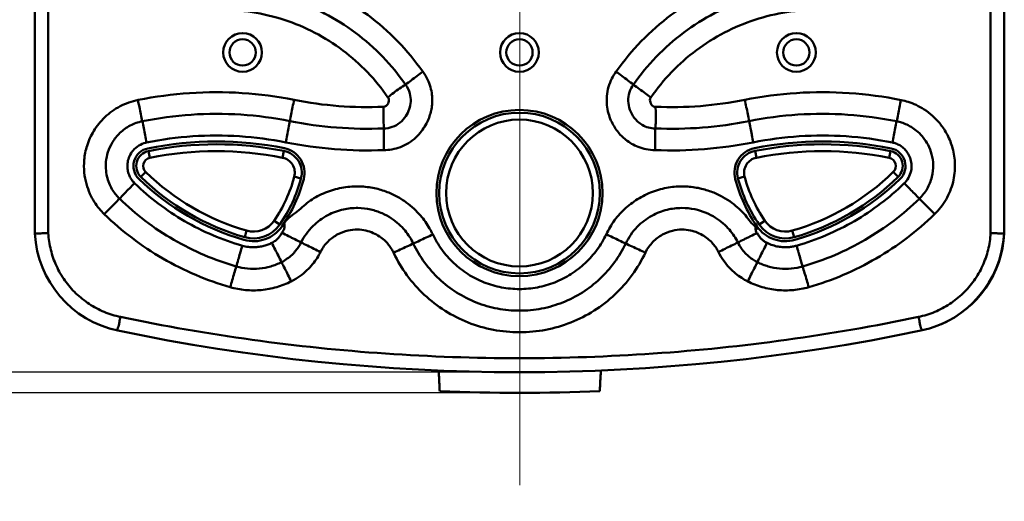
# Model space of a CAD drawing. Header units: millimetres. Extents: x 0 to 766, y 0 to 542.
# Tile 5 of 17: x 107 to 178, y 247 to 282. Entities that reach past the tile are written whole.
import ezdxf

# ---------------------------------------------------------------- set-up
doc = ezdxf.new("R2010")
doc.units = ezdxf.units.MM
doc.header["$LTSCALE"] = 5
doc.linetypes.add('CENTER2', pattern=[28.575, 19.05, -3.175, 3.175, -3.175])
for name, color, linetype, lineweight in [('AM_0', 7, 'Continuous', 50), ('AM_5_Dimension', 6, 'Continuous', 15), ('AM_7_Center', 1, 'CENTER2', 13)]:
    doc.layers.add(name, color=color, linetype=linetype, lineweight=lineweight)
doc.styles.add('AR', font='arialbd.ttf')
doc.styles.add('WHGTXT', font='simplex', dxfattribs={"bigfont": 'whgtxt'})
doc.dimstyles.new("B's_st.$0", dxfattribs={"dimtxt": 2.5, "dimasz": 2.5, "dimexe": 1, "dimexo": 0.5, "dimgap": 0.9, "dimtad": 1, "dimzin": 9, "dimdsep": 46, "dimtxsty": 'WHGTXT', "dimcen": 0, "dimclrd": 256, "dimclre": 256, "dimclrt": 256, "dimadec": 1, "dimazin": 2, "dimtp": 0.01, "dimtm": 0.01, "dimtfac": 1, "dimtmove": 0, "dimatfit": 3, "dimfxl": 1, "dimtolj": 1, "dimarcsym": 0})

# ---------------------------------------------------------------- blocks, each defined once
blk = doc.blocks.new('*D7')
at = {"layer": 'AM_5_Dimension', "linetype": 'ByBlock', "lineweight": -2, "transparency": 16777216}
for p, q in [((142.615, 376.315), (81.375, 376.315)), ((81.975, 370.315), (81.975, 260.701)), ((142.615, 254.701), (81.375, 254.701))]:
    blk.add_line(p, q, dxfattribs=at)
at = {"layer": 'AM_5_Dimension', "transparency": 16777216}
for points in [[(80.975, 370.315), (82.975, 370.315), (81.975, 376.315)], [(80.975, 260.701), (82.975, 260.701), (81.975, 254.701)]]:
    blk.add_solid(points, dxfattribs=at)
at = {"layer": 'DEFPOINTS', "color": 0, "transparency": 16777216}
for p in [(142.915, 376.315), (81.975, 254.701), (142.915, 254.701)]:
    blk.add_point(p, dxfattribs=at)
at = {"layer": 'AM_5_Dimension', "transparency": 16777216, "insert": (76.918, 315.508), "char_height": 6, "attachment_point": 5, "rotation": 90, "style": 'AR'}
blk.add_mtext("\\A1;121.6 [4.79'']", dxfattribs=at)
blk = doc.blocks.new('*D20')
at = {"layer": 'AM_5_Dimension', "linetype": 'ByBlock', "lineweight": -2, "transparency": 16777216}
for p, q in [((95.341, 262.194), (95.341, 268.194)), ((142.615, 256.194), (94.741, 256.194)), ((95.341, 256.194), (95.341, 254.701)), ((142.615, 254.701), (94.741, 254.701)), ((95.341, 248.701), (95.341, 201.698))]:
    blk.add_line(p, q, dxfattribs=at)
at = {"layer": 'AM_5_Dimension', "transparency": 16777216}
for points in [[(94.341, 262.194), (96.341, 262.194), (95.341, 256.194)], [(94.341, 248.701), (96.341, 248.701), (95.341, 254.701)]]:
    blk.add_solid(points, dxfattribs=at)
at = {"layer": 'DEFPOINTS', "color": 0, "transparency": 16777216}
for p in [(95.341, 256.194), (142.915, 256.194), (142.915, 254.701)]:
    blk.add_point(p, dxfattribs=at)
at = {"layer": 'AM_5_Dimension', "transparency": 16777216, "insert": (90.283, 222.199), "char_height": 6, "attachment_point": 5, "rotation": 90, "style": 'AR'}
blk.add_mtext("\\A1;1.5 [0.06'']", dxfattribs=at)

msp = doc.modelspace()

# ---------------------------------------------------------------- linework, layer by layer
at = {"layer": 'AM_0'}
for p, q in [((107.895, 361.194), (107.895, 266.194)), ((177.895, 266.194), (177.895, 361.194)), ((177.915, 266.201), (177.915, 361.201)), ((116.194, 271.664), (116.095, 272.154)), ((125.784, 271.674), (125.882, 272.165)), ((160.006, 271.674), (159.908, 272.165)), ((169.596, 271.664), (169.695, 272.154)), ((115.895, 270.646), (115.546, 270.287)), ((126.631, 270.314), (127.114, 270.186)), ((159.159, 270.314), (158.676, 270.186)), ((169.895, 270.646), (170.244, 270.287)), ((125.169, 267.128), (125.582, 266.845)), ((160.62, 267.128), (160.208, 266.845)), ((123.189, 266.416), (123.051, 265.935)), ((162.601, 266.416), (162.739, 265.935))]:
    msp.add_line(p, q, dxfattribs=at)
for centre, radius in [((122.895, 279.276), 1.4), ((122.895, 279.276), 0.95), ((142.895, 279.276), 1.4), ((142.895, 279.276), 0.95), ((162.895, 279.276), 1.4), ((162.895, 279.276), 0.95), ((142.895, 269.126), 6), ((142.895, 269.126), 5.8), ((142.895, 269.126), 5.3)]:
    msp.add_circle(centre, radius, dxfattribs=at)
for centre, radius, start, end in [((121.015, 247.847), 25, 78.68223, 101.44319), ((121.015, 247.847), 24.8, 78.68061, 101.44271), ((164.775, 247.847), 25, 78.55681, 101.31839), ((164.775, 247.847), 24.8, 78.55585, 101.31822), ((116.313, 271.076), 1.3, 101.44319, 225.78354), ((116.313, 271.076), 1.1, 101.4324, 225.78354), ((121.015, 247.847), 24.3, 78.68273, 101.44319), ((125.568, 270.596), 1.6, 345.14057, 78.68273), ((125.568, 270.596), 1.8, 345.1684, 78.67573), ((160.222, 270.596), 1.8, 101.33282, 194.85873), ((160.222, 270.596), 1.6, 101.31727, 194.85943), ((164.775, 247.847), 24.3, 78.55681, 101.31727), ((169.477, 271.076), 1.1, 314.21646, 78.55681), ((169.477, 271.076), 1.3, 314.21646, 78.55681), ((116.313, 271.076), 0.6, 101.44319, 225.78354), ((125.568, 270.596), 1.1, 345.15483, 78.68273), ((160.222, 270.596), 1.1, 101.31727, 194.84517), ((169.477, 271.076), 0.6, 314.21646, 78.55681), ((127.959, 283.045), 17.8, 225.78354, 253.99453), ((127.959, 283.045), 17.3, 225.78354, 253.99336), ((116.675, 272.953), 10.3, 325.56002, 345.15483), ((169.115, 272.953), 10.3, 194.84517, 214.43998), ((157.831, 283.045), 17.3, 286.00664, 314.21646), ((157.831, 283.045), 17.8, 286.00723, 314.21646), ((127.959, 283.045), 18, 225.78354, 253.99397), ((116.675, 272.953), 10.8, 325.56002, 345.15483), ((116.675, 272.953), 11, 325.55493, 345.15705), ((169.115, 272.953), 11, 194.84739, 214.43998), ((169.115, 272.953), 10.8, 194.84517, 214.43998), ((157.831, 283.045), 18, 286.00603, 314.21646), ((123.685, 268.146), 2.5, 253.99774, 325.53761), ((123.685, 268.146), 2.3, 253.99336, 325.55999), ((123.685, 268.146), 1.8, 253.99336, 325.56002), ((162.105, 268.146), 2.5, 214.43998, 286.00226), ((162.105, 268.146), 2.3, 214.43998, 286.01118), ((162.105, 268.146), 1.8, 214.43998, 286.00664), ((115.442, 266.591), 7.558, 183.01487, 258.18772), ((170.348, 266.591), 7.558, 281.81228, 356.98513), ((170.368, 266.598), 7.558, 293.38941, 356.98513), ((142.895, 397.86), 141.667, 258.18772, 281.81228), ((142.915, 397.867), 143.167, 267.68624, 272.31376)]:
    msp.add_arc(centre, radius, start, end, dxfattribs=at)
for points, start_tangent, end_tangent in [([(108.861, 304.983), (108.861, 292.066), (108.861, 279.149), (108.861, 266.232)], (0, -1), (0, -1)), ([(176.929, 266.233), (176.929, 279.149), (176.929, 292.066), (176.929, 304.983)], (0, 1), (0, 1)), ([(135.909, 277.889), (134.094, 280.086), (131.931, 281.98), (129.5, 283.495), (126.856, 284.599), (124.06, 285.265), (121.219, 285.472)], (-0.572555, 0.819866), (-0.999964, -0.008541)), ([(164.572, 285.472), (161.728, 285.265), (158.934, 284.599), (156.291, 283.495), (153.859, 281.98), (151.696, 280.087), (149.882, 277.891)], (-0.999962, 0.008716), (-0.572443, -0.819944)), ([(134.665, 276.953), (133.024, 278.953), (131.048, 280.695), (128.815, 282.095), (126.383, 283.114), (123.816, 283.726), (121.226, 283.914)], (-0.569913, 0.821705), (-0.999964, -0.008449)), ([(164.564, 283.914), (161.98, 283.727), (159.421, 283.118), (156.993, 282.104), (154.756, 280.706), (152.774, 278.961), (151.127, 276.956)], (-0.999964, 0.008541), (-0.57004, -0.821617)), ([(133.398, 276.03), (131.918, 277.845), (130.131, 279.428), (128.109, 280.701), (125.906, 281.628), (123.58, 282.185), (121.233, 282.356)], (-0.567265, 0.823535), (-0.999964, -0.008463)), ([(164.557, 282.356), (162.215, 282.185), (159.895, 281.631), (157.695, 280.708), (155.67, 279.437), (153.877, 277.85), (152.392, 276.03)], (-0.999964, 0.008512), (-0.567283, -0.823523)), ([(133.099, 272.225), (133.676, 272.274), (134.292, 272.443), (134.887, 272.738), (135.406, 273.135), (135.817, 273.582), (136.115, 274.031), (136.322, 274.458), (136.463, 274.873), (136.554, 275.297), (136.593, 275.747), (136.572, 276.233), (136.469, 276.762), (136.256, 277.324), (135.909, 277.889)], (0.999999, -0.001342), (-0.604843, 0.796345)), ([(134.665, 276.953), (135.073, 277.258), (135.489, 277.571), (135.909, 277.889)], (0.801806, 0.597585), (0.795945, 0.605369)), ([(149.882, 277.891), (149.568, 277.392), (149.329, 276.79), (149.208, 276.131), (149.214, 275.474), (149.326, 274.875), (149.506, 274.368), (149.723, 273.948), (149.97, 273.586), (150.254, 273.26), (150.589, 272.96), (150.987, 272.688), (151.466, 272.455), (152.037, 272.288), (152.691, 272.225)], (-0.604871, -0.796323), (1, 0.000859)), ([(151.126, 276.957), (150.723, 277.26), (150.305, 277.574), (149.882, 277.891)], (-0.798373, 0.602164), (-0.801576, 0.597893)), ([(133.089, 273.788), (133.71, 273.895), (134.274, 274.218), (134.684, 274.676), (134.931, 275.185), (135.036, 275.725), (134.976, 276.322), (134.666, 276.954)], (0.999979, -0.006414), (-0.607188, 0.794558)), ([(134.666, 276.953), (134.232, 276.679), (133.808, 276.371), (133.398, 276.03)], (-0.863498, -0.504353), (-0.748247, -0.66342)), ([(151.126, 276.957), (150.837, 276.4), (150.752, 275.764), (150.873, 275.143), (151.187, 274.561), (151.767, 274.041), (152.699, 273.788)], (-0.612073, -0.790801), (0.999876, -0.015767)), ([(151.127, 276.956), (151.565, 276.635), (151.995, 276.32), (152.392, 276.03)], (0.804993, -0.593285), (0.806809, -0.590812)), ([(115.354, 275.843), (119.07, 276.343), (122.868, 276.347), (126.613, 275.853)], (0.980094, 0.198532), (0.980526, -0.196391)), ([(133.069, 275.354), (133.257, 275.413), (133.364, 275.528), (133.441, 275.68), (133.468, 275.825), (133.398, 276.03)], (0.994681, -0.102999), (-0.684436, 0.729073)), ([(152.392, 276.03), (152.322, 275.842), (152.35, 275.677), (152.443, 275.504), (152.582, 275.379), (152.721, 275.354)], (-0.68112, -0.732172), (0.985109, 0.171933)), ([(159.177, 275.853), (162.914, 276.347), (166.713, 276.343), (170.457, 275.84)], (0.980525, 0.196395), (0.980153, -0.198241)), ([(112.905, 267.604), (112.54, 267.999), (112.186, 268.489), (111.87, 269.08), (111.616, 269.781), (111.462, 270.598), (111.458, 271.525), (111.663, 272.544), (112.146, 273.605), (112.95, 274.599), (114.046, 275.386), (115.354, 275.843)], (-0.721771, 0.692132), (0.980796, 0.195038)), ([(115.335, 275.84), (115.441, 275.322), (115.548, 274.809), (115.653, 274.307)], (0.199016, -0.979996), (0.206919, -0.978358)), ([(126.613, 275.853), (126.509, 275.334), (126.407, 274.821), (126.309, 274.319)], (-0.197443, -0.980314), (-0.191605, -0.981472)), ([(126.613, 275.853), (129.836, 275.408), (133.069, 275.354)], (0.980513, -0.196456), (0.999048, 0.043635)), ([(133.089, 273.789), (133.083, 274.331), (133.075, 274.864), (133.069, 275.354)], (-0.010331, 0.999947), (-0.011966, 0.999928)), ([(152.698, 273.788), (152.741, 274.298), (152.749, 274.822), (152.721, 275.354)], (0.119914, 0.992784), (-0.085311, 0.996354)), ([(152.721, 275.354), (155.961, 275.409), (159.177, 275.853)], (0.99905, -0.043585), (0.980523, 0.196404)), ([(159.177, 275.853), (159.281, 275.334), (159.383, 274.821), (159.481, 274.319)], (0.19742, -0.980319), (0.191585, -0.981476)), ([(170.447, 275.842), (170.345, 275.323), (170.242, 274.81), (170.14, 274.307)], (-0.19184, -0.981426), (-0.199737, -0.97985)), ([(170.457, 275.84), (170.978, 275.706), (171.546, 275.483), (172.135, 275.155), (172.727, 274.703), (173.295, 274.103), (173.801, 273.328), (174.182, 272.355), (174.351, 271.194), (174.209, 269.916), (173.709, 268.662), (172.868, 267.589)], (0.981514, -0.19139), (-0.719505, -0.694487)), ([(115.653, 274.307), (119.182, 274.782), (122.772, 274.786), (126.309, 274.319)], (0.980078, 0.198613), (0.980507, -0.196483)), ([(159.481, 274.319), (163.012, 274.786), (166.603, 274.782), (170.14, 274.306)], (0.980508, 0.196477), (0.980053, -0.198737)), ([(114.005, 268.721), (113.759, 268.988), (113.521, 269.318), (113.307, 269.719), (113.134, 270.197), (113.03, 270.752), (113.027, 271.38), (113.166, 272.071), (113.492, 272.789), (114.038, 273.464), (114.781, 274.001), (115.653, 274.305)], (-0.720962, 0.692974), (0.98236, 0.187001)), ([(115.968, 272.775), (115.863, 273.293), (115.757, 273.807), (115.653, 274.307)], (-0.197323, 0.980339), (-0.205201, 0.97872)), ([(126.008, 272.786), (126.111, 273.305), (126.212, 273.82), (126.309, 274.319)], (0.195756, 0.980653), (0.189747, 0.981833)), ([(126.309, 274.319), (129.69, 273.851), (133.089, 273.789)], (0.980517, -0.196435), (0.999125, 0.041831)), ([(152.699, 273.789), (156.104, 273.851), (159.481, 274.319)], (0.999124, -0.041851), (0.980528, 0.196382)), ([(159.672, 273.341), (159.578, 273.821), (159.481, 274.319)], (-0.193645, 0.981072), (-0.189723, 0.981838)), ([(169.837, 272.772), (169.938, 273.292), (170.04, 273.807), (170.14, 274.307)], (0.190212, 0.981743), (0.197997, 0.980203)), ([(170.14, 274.307), (170.492, 274.216), (170.874, 274.066), (171.274, 273.843), (171.677, 273.535), (172.062, 273.127), (172.404, 272.602), (172.662, 271.942), (172.776, 271.156), (172.679, 270.288), (172.342, 269.435), (171.781, 268.721)], (0.981441, -0.191764), (-0.724502, -0.689273)), ([(115.955, 272.773), (119.294, 273.222), (122.677, 273.226), (126.008, 272.786)], (0.980082, 0.198596), (0.980509, -0.196474)), ([(133.089, 273.788), (133.091, 273.281), (133.094, 272.755), (133.099, 272.225)], (0.002798, -0.999996), (0.009516, -0.999955)), ([(152.699, 273.789), (152.695, 273.279), (152.692, 272.755), (152.691, 272.225)], (-0.007531, -0.999972), (-0.002096, -0.999998)), ([(159.679, 273.306), (159.672, 273.341)], (-0.193779, 0.981045), (-0.193645, 0.981072)), ([(159.782, 272.786), (159.679, 273.306)], (-0.195732, 0.980657), (-0.193779, 0.981045)), ([(159.782, 272.786), (163.109, 273.226), (166.493, 273.222), (169.833, 272.773)], (0.980512, 0.196461), (0.979964, -0.199174)), ([(115.077, 269.855), (114.914, 270.043), (114.759, 270.297), (114.639, 270.607), (114.577, 270.961), (114.597, 271.358), (114.723, 271.78), (114.983, 272.193), (115.395, 272.548), (115.892, 272.76)], (-0.713436, 0.700721), (0.974063, 0.226276)), ([(115.892, 272.76), (115.955, 272.773)], (0.974063, 0.226276), (0.983641, 0.18014)), ([(126.008, 272.786), (129.54, 272.294), (133.099, 272.225)], (0.980508, -0.196479), (0.999204, 0.039882)), ([(152.691, 272.225), (156.248, 272.294), (159.782, 272.786)], (0.999206, -0.039854), (0.980513, 0.196452)), ([(169.833, 272.773), (170.09, 272.7), (170.359, 272.57), (170.628, 272.375), (170.873, 272.111), (171.072, 271.767), (171.196, 271.344), (171.202, 270.857), (171.049, 270.335), (170.745, 269.886)], (0.981463, -0.191652), (-0.698255, -0.715849)), ([(115.087, 269.845), (114.722, 269.464), (114.36, 269.087), (114.005, 268.721)], (-0.690368, -0.723458), (-0.696866, -0.717201)), ([(115.089, 269.843), (115.077, 269.855)], (-0.721484, 0.692431), (-0.713436, 0.700721)), ([(115.121, 269.812), (115.089, 269.843)], (-0.717636, 0.696418), (-0.715924, 0.698178)), ([(122.878, 265.325), (120.746, 266.08), (118.707, 267.1), (116.809, 268.363), (115.121, 269.812)], (-0.961293, 0.275527), (-0.717636, 0.696418)), ([(136.627, 266.151), (136.405, 266.577), (136.111, 267.038), (135.74, 267.51), (135.281, 267.984), (134.721, 268.445), (134.046, 268.871), (133.241, 269.235), (132.295, 269.498), (131.215, 269.605), (130.054, 269.505), (128.884, 269.162), (127.789, 268.583), (126.838, 267.796), (125.898, 266.959)], (-0.422394, 0.906412), (-0.543931, -0.83913)), ([(159.977, 266.662), (159.568, 267.064), (159.21, 267.518), (158.769, 267.974), (158.234, 268.418), (157.593, 268.832), (156.831, 269.192), (155.938, 269.463), (154.916, 269.599), (153.799, 269.548), (152.653, 269.272), (151.555, 268.764), (150.579, 268.048), (149.768, 267.16), (149.158, 266.141)], (-0.748833, 0.662759), (-0.424749, -0.905311)), ([(170.669, 269.812), (168.983, 268.365), (167.086, 267.102), (165.047, 266.082), (162.913, 265.325)], (-0.71824, -0.695796), (-0.961412, -0.275113)), ([(170.702, 269.844), (170.669, 269.812)], (-0.716524, -0.697562), (-0.71824, -0.695796)), ([(170.692, 269.835), (171.059, 269.456)], (0.695666, -0.718365), (0.69775, -0.716341)), ([(170.745, 269.886), (170.702, 269.844)], (-0.698255, -0.715849), (-0.729883, -0.683572)), ([(171.059, 269.456), (171.084, 269.431)], (0.69775, -0.716341), (0.697892, -0.716203)), ([(171.084, 269.431), (171.424, 269.083), (171.782, 268.719)], (0.697892, -0.716203), (0.70221, -0.71197)), ([(112.912, 267.597), (113.281, 267.978), (113.646, 268.354), (114.005, 268.721)], (0.693536, 0.720422), (0.700327, 0.713822)), ([(122.439, 263.829), (120.137, 264.645), (117.925, 265.75), (115.864, 267.122), (114.006, 268.722)], (-0.961275, 0.27559), (-0.716319, 0.697773)), ([(171.782, 268.719), (169.932, 267.127), (167.875, 265.757), (165.662, 264.648), (163.349, 263.829)], (-0.716479, -0.697609), (-0.961331, -0.275394)), ([(172.883, 267.602), (172.512, 267.981), (172.144, 268.355), (171.782, 268.719)], (-0.698802, 0.715315), (-0.705564, 0.708646)), ([(121.999, 262.331), (119.518, 263.21), (117.133, 264.401), (114.91, 265.88), (112.905, 267.604)], (-0.961296, 0.275518), (-0.716896, 0.69718)), ([(135.226, 265.477), (134.969, 265.946), (134.629, 266.414), (134.192, 266.871), (133.644, 267.297), (132.969, 267.666), (132.16, 267.934), (131.222, 268.047), (130.173, 267.94), (129.06, 267.532), (127.983, 266.747), (127.122, 265.559)], (-0.423055, 0.906104), (-0.440713, -0.897648)), ([(158.669, 265.557), (158.404, 266.021), (158.054, 266.482), (157.608, 266.93), (157.052, 267.345), (156.37, 267.701), (155.555, 267.953), (154.615, 268.047), (153.569, 267.92), (152.465, 267.49), (151.404, 266.684), (150.566, 265.48)], (-0.440611, 0.897698), (-0.423321, -0.90598)), ([(172.868, 267.589), (170.888, 265.886), (168.67, 264.409), (166.282, 263.214), (163.789, 262.331)], (-0.716669, -0.697413), (-0.961333, -0.275388)), ([(125.898, 266.959), (125.894, 266.552)], (0.162043, -0.986784), (-0.234272, -0.972171)), ([(159.962, 266.431), (159.941, 266.847)], (-0.176603, 0.984282), (0.028732, 0.999587)), ([(108.861, 266.232), (108.489, 266.221), (108.176, 266.21), (107.895, 266.194)], (-0.999595, -0.028472), (-0.997156, -0.07537)), ([(108.861, 266.232), (109.044, 265.022), (109.449, 263.867), (110.061, 262.808), (110.859, 261.88), (111.816, 261.117), (112.899, 260.545), (114.071, 260.183)], (0.056361, -0.99841), (0.97885, -0.20458)), ([(125.733, 266.246), (125.621, 266.058), (125.463, 265.864), (125.261, 265.683), (125.012, 265.528)], (-0.445902, -0.895082), (-0.896499, -0.443046)), ([(125.894, 266.552), (125.733, 266.246)], (-0.234272, -0.972171), (-0.685369, -0.728196)), ([(125.736, 266.252), (126.206, 266.017), (126.438, 265.901)], (0.894321, -0.447426), (0.894458, -0.447152)), ([(133.82, 264.785), (133.639, 265.117), (133.42, 265.419), (133.134, 265.718), (132.773, 265.999), (132.333, 266.24), (131.807, 266.414), (131.194, 266.488), (130.512, 266.418), (129.785, 266.152), (129.081, 265.636), (128.531, 264.881)], (-0.422574, 0.906328), (-0.43675, -0.899583)), ([(136.636, 266.134), (136.158, 265.911), (135.686, 265.691), (135.226, 265.477)], (-0.905647, -0.424033), (-0.907356, -0.420363)), ([(149.158, 266.141), (148.506, 265.047), (147.646, 264.072), (146.612, 263.271), (145.446, 262.678), (144.193, 262.315), (142.894, 262.192), (141.596, 262.315), (140.344, 262.678), (139.18, 263.27), (138.145, 264.071), (137.283, 265.047), (136.627, 266.151)], (-0.428785, -0.903407), (-0.430835, 0.902431)), ([(149.161, 266.147), (149.637, 265.921), (150.107, 265.697), (150.566, 265.48)], (0.902562, -0.430559), (0.904284, -0.426931)), ([(157.267, 264.867), (157.096, 265.166), (156.871, 265.464), (156.58, 265.757), (156.213, 266.03), (155.768, 266.263), (155.239, 266.427), (154.625, 266.488), (153.944, 266.405), (153.223, 266.124), (152.529, 265.595), (151.999, 264.836)], (-0.440121, 0.897938), (-0.419146, -0.907919)), ([(160.06, 266.241), (159.588, 266.008), (159.353, 265.893)], (-0.897237, -0.441548), (-0.89738, -0.441259)), ([(160.057, 266.246), (159.962, 266.431)], (-0.884954, 0.465679), (-0.176603, 0.984282)), ([(160.008, 266.635), (159.977, 266.662)], (-0.751017, 0.660282), (-0.748833, 0.662759)), ([(160.13, 266.528), (160.008, 266.635)], (-0.75424, 0.656599), (-0.751017, 0.660282)), ([(160.778, 265.528), (160.579, 265.647), (160.386, 265.805), (160.205, 266.008), (160.057, 266.246)], (-0.893353, 0.449356), (-0.453731, 0.891139)), ([(171.719, 260.183), (172.891, 260.545), (173.974, 261.117), (174.931, 261.881), (175.73, 262.808), (176.342, 263.868), (176.746, 265.022), (176.929, 266.233)], (0.978875, 0.204462), (0.056473, 0.998404)), ([(176.929, 266.232), (177.301, 266.221), (177.614, 266.21), (177.895, 266.194)], (0.999593, -0.028518), (0.997142, -0.075545)), ([(122.872, 265.327), (122.727, 264.819)], (-0.274442, -0.961604), (-0.276707, -0.960954)), ([(125.012, 265.528), (124.742, 265.408), (124.441, 265.311), (124.101, 265.242), (123.724, 265.213), (123.313, 265.235), (122.878, 265.325)], (-0.891039, -0.453927), (-0.959589, 0.281405)), ([(125.007, 265.526), (125.245, 265.055), (125.48, 264.59), (125.708, 264.138)], (0.452072, -0.891982), (0.4489, -0.893582)), ([(127.123, 265.559), (126.959, 265.27), (126.744, 264.973), (126.469, 264.675), (126.125, 264.391), (125.708, 264.138)], (-0.445064, -0.895499), (-0.893419, -0.449224)), ([(126.438, 265.901), (126.671, 265.785), (127.123, 265.559)], (0.894458, -0.447152), (0.894593, -0.446882)), ([(128.523, 264.866), (128.048, 265.101), (127.58, 265.333), (127.123, 265.559)], (-0.895898, 0.44426), (-0.896367, 0.443314)), ([(133.802, 264.82), (134.283, 265.043), (134.759, 265.263), (135.226, 265.477)], (0.90707, 0.42098), (0.908931, 0.416947)), ([(150.566, 265.48), (149.763, 264.129), (148.706, 262.933), (147.441, 261.953), (146.023, 261.231), (144.495, 260.786), (142.902, 260.634), (141.306, 260.784), (139.774, 261.228), (138.357, 261.948), (137.096, 262.921), (136.038, 264.115), (135.225, 265.477)], (-0.428563, -0.903512), (-0.428918, 0.903343)), ([(151.986, 264.813), (151.506, 265.039), (151.031, 265.263), (150.566, 265.48)], (-0.904081, 0.427361), (-0.905972, 0.423337)), ([(157.264, 264.872), (157.741, 265.105), (158.211, 265.333), (158.669, 265.557)], (0.898779, 0.438401), (0.899258, 0.437419)), ([(159.353, 265.893), (159.122, 265.779), (158.669, 265.557)], (-0.89738, -0.441259), (-0.897588, -0.440835)), ([(160.08, 264.139), (159.792, 264.304), (159.497, 264.52), (159.201, 264.796), (158.919, 265.139), (158.669, 265.556)], (-0.893047, 0.449963), (-0.445907, 0.895079)), ([(160.773, 265.53), (160.537, 265.058), (160.305, 264.592), (160.08, 264.139)], (-0.447417, -0.894326), (-0.44407, -0.895992)), ([(162.913, 265.325), (162.628, 265.258), (162.314, 265.22), (161.968, 265.216), (161.591, 265.258), (161.192, 265.357), (160.778, 265.528)], (-0.960296, -0.278982), (-0.889192, 0.457534)), ([(162.911, 265.325), (163.058, 264.817)], (0.277884, -0.960615), (0.280142, -0.959959)), ([(122.716, 264.782), (122.581, 264.317), (122.439, 263.829)], (-0.27687, -0.960907), (-0.281403, -0.95959)), ([(122.727, 264.819), (122.716, 264.782)], (-0.276707, -0.960954), (-0.27687, -0.960907)), ([(128.531, 264.881), (128.276, 264.431), (127.955, 263.988), (127.546, 263.547), (127.034, 263.124), (126.411, 262.747)], (-0.446006, -0.89503), (-0.89296, -0.450135)), ([(151.999, 264.836), (151.032, 263.211), (149.78, 261.795), (148.28, 260.635), (146.6, 259.781), (144.79, 259.255), (142.902, 259.075), (141.011, 259.253), (139.196, 259.779), (137.517, 260.631), (136.023, 261.783), (134.77, 263.195), (133.82, 264.785)], (-0.429004, -0.903302), (-0.428313, 0.90363)), ([(159.375, 262.749), (158.946, 262.994), (158.505, 263.316), (158.066, 263.725), (157.646, 264.236), (157.267, 264.867)], (-0.893481, 0.449101), (-0.444476, 0.895791)), ([(163.058, 264.817), (163.069, 264.781)], (0.280142, -0.959959), (0.280306, -0.959911)), ([(163.069, 264.781), (163.205, 264.317), (163.349, 263.829)], (0.280306, -0.959911), (0.284866, -0.958567)), ([(125.708, 264.138), (124.931, 263.831), (124.102, 263.675), (123.259, 263.674), (122.439, 263.829)], (-0.890806, -0.454383), (-0.960052, 0.27982)), ([(126.415, 262.749), (126.175, 263.219), (125.938, 263.684), (125.708, 264.138)], (-0.455247, 0.890365), (-0.4524, 0.891815)), ([(159.38, 262.746), (159.618, 263.218), (159.852, 263.684), (160.08, 264.139)], (0.450615, 0.892718), (0.447667, 0.8942)), ([(163.349, 263.829), (162.528, 263.673), (161.685, 263.675), (160.857, 263.832), (160.08, 264.139)], (-0.960255, -0.279123), (-0.890461, 0.455059)), ([(121.999, 262.331), (122.146, 262.839), (122.293, 263.34), (122.438, 263.829)], (0.277575, 0.960704), (0.284736, 0.958606)), ([(163.789, 262.331), (163.641, 262.838), (163.493, 263.339), (163.348, 263.828)], (-0.278878, 0.960327), (-0.286531, 0.958071)), ([(126.411, 262.747), (125.36, 262.334), (124.245, 262.123), (123.109, 262.121), (121.999, 262.331)], (-0.891178, -0.453654), (-0.960458, 0.278425)), ([(163.789, 262.331), (162.678, 262.121), (161.542, 262.123), (160.426, 262.334), (159.375, 262.749)], (-0.960516, -0.278224), (-0.891623, 0.452778)), ([(114.071, 260.183), (113.995, 259.807), (113.934, 259.486), (113.895, 259.194)], (-0.20483, -0.978798), (0.97876, -0.205008)), ([(114.071, 260.183), (123.597, 258.531), (133.221, 257.536), (142.892, 257.204), (152.563, 257.536), (162.188, 258.531), (171.719, 260.183)], (0.978862, -0.20452), (0.978863, 0.204516)), ([(171.719, 260.183), (171.795, 259.807), (171.856, 259.486), (171.895, 259.194)], (0.20483, -0.978798), (-0.978817, -0.204738)), ([(137.056, 256.322), (137.083, 255.822), (137.109, 255.32), (137.135, 254.817)], (0.052179, -0.998638), (0.052183, -0.998638)), ([(148.773, 256.322), (148.747, 255.822), (148.721, 255.32), (148.695, 254.817)], (-0.052179, -0.998638), (-0.052183, -0.998638))]:
    msp.add_spline(points, degree=3, dxfattribs=dict(at, start_tangent=start_tangent, end_tangent=end_tangent))
at = {"layer": 'AM_7_Center'}
msp.add_line((142.915, 248.035), (142.915, 383.055), dxfattribs=at)

# ---------------------------------------------------------------- dimensions: what is measured, and where the dimension line sits
at = {"layer": 'AM_5_Dimension'}
dim = msp.add_linear_dim(base=(81.975, 254.701), p1=(142.915, 376.315), p2=(142.915, 254.701), angle=90, dimstyle="B's_st.$0", override={"dimscale": 0.6, "dimtxt": 10, "dimasz": 10, "dimgap": 2, "dimdec": 1, "dimtxsty": 'AR', "dimtdec": 1, "dimarcsym": 1}, dxfattribs=at)
dim.commit()
dim.dimension.update_dxf_attribs({"geometry": '*D7', "text_midpoint": (76.918, 315.508)})
dim = msp.add_linear_dim(base=(95.341, 256.194), p1=(142.915, 254.701), p2=(142.915, 256.194), angle=90, dimstyle="B's_st.$0", override={"dimscale": 0.6, "dimtxt": 10, "dimasz": 10, "dimgap": 2, "dimdec": 1, "dimtxsty": 'AR', "dimtdec": 1, "dimarcsym": 1}, dxfattribs=at)
dim.commit()
dim.dimension.update_dxf_attribs({"geometry": '*D20', "text_midpoint": (95.341, 222.199), "dimtype": 160})

doc.saveas('drawing.dxf')
